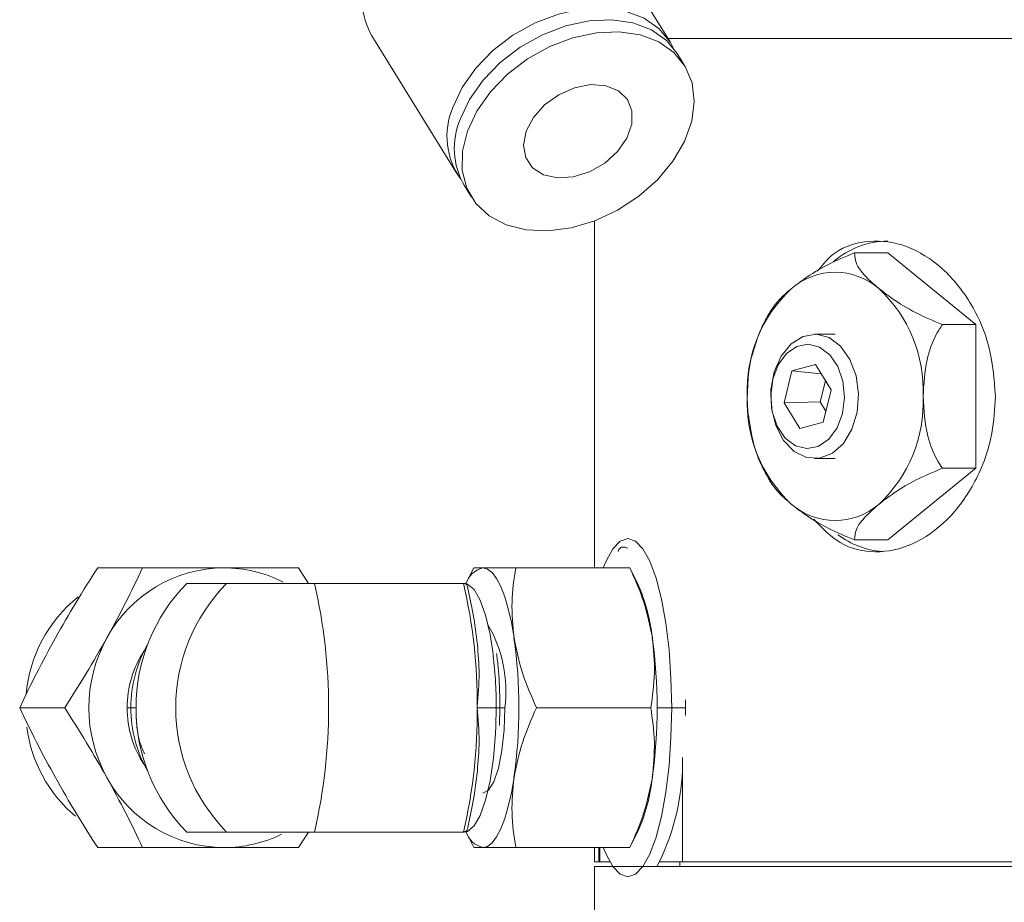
# Model space of a CAD drawing. Header units: inches. Extents: x -4.1 to 22.8, y -8.3 to 17.7.
# Tile 25 of 130: x -4.1 to -2.1, y 2.7 to 4.4. Entities that reach past the tile are written whole.
import ezdxf

# ---------------------------------------------------------------- set-up
doc = ezdxf.new("R2010")
doc.units = ezdxf.units.IN
doc.header["$MEASUREMENT"] = 0

msp = doc.modelspace()

# ---------------------------------------------------------------- linework, layer by layer
at = {"color": 7, "linetype": 'Continuous', "lineweight": 15}
for p, q in [((-2.7845, 4.4013), (-2.9551, 4.6778)), ((-3.384, 4.4132), (-3.2134, 4.1367)), ((-2.7887, 4.4082), (-0.0009, 4.4082)), ((-2.7887, 4.4082), (-0.0038, 4.4082)), ((-2.7551, 4.3537), (-2.7698, 4.3775)), ((-3.1986, 4.1128), (-3.1839, 4.089)), ((-2.9363, 4.0411), (-2.9363, 3.3434)), ((-2.3462, 3.9769), (-2.4134, 3.9769)), ((-2.1694, 3.8325), (-2.3462, 3.9769)), ((-2.1694, 3.8325), (-2.2366, 3.8325)), ((-2.1694, 3.5438), (-2.1694, 3.8325)), ((-2.4523, 3.8132), (-2.4936, 3.8132)), ((-2.492, 3.7526), (-2.5393, 3.7397)), ((-2.4604, 3.7011), (-2.492, 3.7526)), ((-2.5393, 3.7397), (-2.5551, 3.6753)), ((-2.4804, 3.7337), (-2.5393, 3.7397)), ((-2.4718, 3.7197), (-2.4822, 3.6771)), ((-2.4762, 3.6366), (-2.4604, 3.7011)), ((-2.4822, 3.6771), (-2.5551, 3.6753)), ((-2.5551, 3.6753), (-2.5235, 3.6237)), ((-2.4822, 3.6771), (-2.4708, 3.6585)), ((-2.5235, 3.6237), (-2.4762, 3.6366)), ((-2.4936, 3.5632), (-2.4523, 3.5632)), ((-2.3462, 3.3995), (-2.1694, 3.5438)), ((-2.1694, 3.5438), (-2.2366, 3.5438)), ((-2.3462, 3.3995), (-2.4134, 3.3995)), ((-3.9356, 3.3434), (-3.8451, 3.3434)), ((-3.5314, 3.3434), (-3.5118, 3.3122)), ((-3.1791, 3.3434), (-3.1948, 3.3117)), ((-2.8653, 3.3434), (-3.0949, 3.3434)), ((-2.8659, 3.3434), (-2.8653, 3.3434)), ((-2.8492, 3.3113), (-2.8651, 3.3434)), ((-3.7564, 3.3122), (-3.6762, 3.3122)), ((-3.4994, 3.3122), (-3.2, 3.3122)), ((-3.1987, 3.3122), (-3.2, 3.3122)), ((-3.1987, 3.3122), (-3.1972, 3.3121)), ((-2.7534, 3.078), (-2.7533, 3.0622)), ((-4.0924, 3.0622), (-4.0019, 3.0622)), ((-3.8688, 3.0622), (-3.8585, 3.0622)), ((-3.134, 3.0622), (-3.1726, 3.0622)), ((-3.134, 3.0622), (-3.1266, 3.0622)), ((-3.1274, 3.0261), (-3.1266, 3.0622)), ((-3.0529, 3.0622), (-2.8232, 3.0622)), ((-2.7811, 3.0622), (-2.7533, 3.0622)), ((-2.7533, 3.0622), (-2.7534, 3.0464)), ((-2.7596, 2.9623), (-2.7596, 2.7522)), ((-3.7564, 2.8122), (-3.6762, 2.8122)), ((-3.5118, 2.8122), (-3.5314, 2.7809)), ((-3.2, 2.8122), (-3.4994, 2.8122)), ((-3.2, 2.8122), (-3.1987, 2.8122)), ((-3.195, 2.8131), (-3.1791, 2.7809)), ((-2.8651, 2.7809), (-2.8492, 2.8131)), ((-3.9356, 2.7809), (-3.8451, 2.7809)), ((-2.8653, 2.7809), (-3.0949, 2.7809)), ((-2.9363, 2.7809), (-2.9363, 2.7522)), ((-2.9279, 2.7522), (-2.9279, 2.7809)), ((-2.9254, 2.7809), (-2.9254, 2.7522)), ((-2.8653, 2.7809), (-2.8659, 2.7809)), ((-2.9363, 2.7522), (-2.9279, 2.7522)), ((-2.9363, 2.7432), (-2.9363, 2.3682)), ((-2.9363, 2.7432), (-2.8996, 2.7432)), ((-2.9254, 2.7522), (-2.9279, 2.7522)), ((-2.9254, 2.7522), (-2.9053, 2.7522)), ((-2.8973, 2.7432), (0.9387, 2.7432)), ((-2.8052, 2.7522), (-2.7596, 2.7522)), ((-2.7648, 2.7522), (-2.7648, 2.7432)), ((-2.7596, 2.7522), (0.9387, 2.7522))]:
    msp.add_line(p, q, dxfattribs=at)
at = {"color": 8, "linetype": 'Continuous', "lineweight": 15}
for p, q in [((-3.8688, 3.0622), (-3.8765, 3.0622)), ((-3.134, 3.0622), (-3.1347, 3.0246)), ((-3.1266, 3.0622), (-3.1167, 3.0622)), ((-2.8102, 3.0622), (-2.7811, 3.0622))]:
    msp.add_line(p, q, dxfattribs=at)
at = {"color": 7, "linetype": 'Continuous', "lineweight": 15, "flags": 128}
for points in [[(-3.2214, 4.269), (-3.2024, 4.3094), (-3.1751, 4.3481), (-3.1406, 4.3836), (-3.1003, 4.4143), (-3.0558, 4.4392), (-3.009, 4.4571), (-2.9618, 4.4672), (-2.9161, 4.4693), (-2.8738, 4.4631), (-2.8367, 4.449), (-2.8061, 4.4276), (-2.7835, 4.3996), (-2.7778, 4.389)], [(-3.2067, 4.2452), (-3.1877, 4.2855), (-3.1604, 4.3242), (-3.1259, 4.3597), (-3.0856, 4.3905), (-3.0411, 4.4153), (-2.9943, 4.4332), (-2.9471, 4.4434), (-2.9014, 4.4454), (-2.8591, 4.4393), (-2.8219, 4.4252), (-2.7914, 4.4037), (-2.7698, 4.3775)], [(-3.192, 4.2213), (-3.173, 4.2617), (-3.1457, 4.3004), (-3.1112, 4.3359), (-3.0709, 4.3667), (-3.0264, 4.3915), (-2.9796, 4.4094), (-2.9324, 4.4195), (-2.8867, 4.4216), (-2.8444, 4.4155), (-2.8072, 4.4014), (-2.7767, 4.3799), (-2.7541, 4.3519), (-2.7402, 4.3186), (-2.7358, 4.2814), (-2.7409, 4.2416), (-2.7554, 4.201), (-2.7787, 4.1613), (-2.8097, 4.124), (-2.8474, 4.0907), (-2.89, 4.0627), (-2.9358, 4.0413), (-2.9831, 4.0272), (-3.0298, 4.021), (-3.074, 4.0231), (-3.1139, 4.0333), (-3.148, 4.0511), (-3.1747, 4.076), (-3.193, 4.1068), (-3.2022, 4.1422), (-3.2019, 4.181), (-3.192, 4.2213)], [(-3.0738, 4.2213), (-3.0593, 4.249), (-3.0368, 4.2743), (-3.0083, 4.2948), (-2.9764, 4.3088), (-2.9438, 4.3151), (-2.9136, 4.313), (-2.8883, 4.3027), (-2.8702, 4.2853), (-2.861, 4.2621), (-2.8614, 4.2353), (-2.8714, 4.2073), (-2.8901, 4.1805), (-2.9159, 4.1574), (-2.9464, 4.1399), (-2.979, 4.1297), (-3.0108, 4.1276), (-3.0389, 4.1338), (-3.0608, 4.1478), (-3.0746, 4.1684), (-3.0791, 4.1936), (-3.0738, 4.2213)], [(-2.4647, 3.8063), (-2.4414, 3.789), (-2.4227, 3.7627), (-2.4103, 3.7298), (-2.4053, 3.6933), (-2.4082, 3.6562), (-2.4186, 3.622), (-2.4358, 3.5937), (-2.458, 3.5738), (-2.4835, 3.564), (-2.5098, 3.5653), (-2.5347, 3.5775), (-2.5559, 3.5995), (-2.5716, 3.6294), (-2.5804, 3.6646), (-2.5815, 3.7018), (-2.5747, 3.7378), (-2.5608, 3.7694), (-2.5409, 3.7938), (-2.5168, 3.8088), (-2.4906, 3.8131), (-2.4647, 3.8063)], [(-2.4835, 3.7874), (-2.5063, 3.7932), (-2.5293, 3.7887), (-2.5502, 3.7743), (-2.567, 3.7515), (-2.5779, 3.7226), (-2.582, 3.6902), (-2.5788, 3.6577), (-2.5687, 3.6281), (-2.5526, 3.6044), (-2.5321, 3.589), (-2.5092, 3.5832), (-2.4862, 3.5877), (-2.4653, 3.6021), (-2.4486, 3.6248), (-2.4376, 3.6538), (-2.4335, 3.6862), (-2.4367, 3.7187), (-2.4469, 3.7483), (-2.463, 3.7719), (-2.4835, 3.7874)], [(-2.9186, 3.3434), (-2.9131, 3.3566), (-2.8992, 3.3817), (-2.8844, 3.397), (-2.8691, 3.4022), (-2.8538, 3.397), (-2.839, 3.3817), (-2.8251, 3.3566), (-2.8126, 3.3226), (-2.8017, 3.2807), (-2.7929, 3.2322), (-2.7864, 3.1785), (-2.7825, 3.1212), (-2.7811, 3.0622)], [(-3.1612, 3.3434), (-3.1517, 3.341), (-3.1424, 3.3339), (-3.1334, 3.322), (-3.1248, 3.3058), (-3.1169, 3.2853), (-3.1097, 3.2611), (-3.1035, 3.2334), (-3.0982, 3.2028)], [(-3.1931, 3.3113), (-3.1919, 3.3108), (-3.1787, 3.3), (-3.1663, 3.2787), (-3.1554, 3.248), (-3.1463, 3.2091), (-3.1409, 3.1747)], [(-3.1167, 3.0622), (-3.1182, 3.0177), (-3.1227, 2.9762), (-3.1297, 2.9406), (-3.139, 2.9132), (-3.1497, 2.8961), (-3.1612, 2.8902)], [(-2.7811, 3.0622), (-2.7825, 3.0031), (-2.7864, 2.9459), (-2.7929, 2.8922), (-2.8017, 2.8436), (-2.8126, 2.8017), (-2.8251, 2.7677), (-2.839, 2.7427), (-2.8538, 2.7274), (-2.8691, 2.7222), (-2.8844, 2.7274), (-2.8992, 2.7427), (-2.9131, 2.7677), (-2.9186, 2.7809)], [(-3.1347, 3.0246), (-3.1354, 3.0102), (-3.1396, 2.9605), (-3.1463, 2.9152), (-3.1554, 2.8764), (-3.1663, 2.8457), (-3.1787, 2.8244), (-3.1919, 2.8136), (-3.1987, 2.8122)], [(-3.0982, 2.9216), (-3.1035, 2.891), (-3.1097, 2.8633), (-3.1169, 2.8391), (-3.1248, 2.8186), (-3.1334, 2.8023), (-3.1424, 2.7905), (-3.1517, 2.7833), (-3.1612, 2.7809)]]:
    msp.add_lwpolyline(points, dxfattribs=at)
at = {"color": 7, "linetype": 'Continuous', "lineweight": 15}
for centre, radius, start, end in [((-3.2534, 4.4875), 0.1503, 157.3094, 209.6529), ((-3.0853, 4.2114), 0.1478, 157.0581, 215.6975), ((-3.068, 4.1872), 0.1503, 157.3095, 209.6529), ((-2.3429, 3.8254), 0.1753, 91.0791, 129.9902), ((-2.4523, 3.8034), 0.1344, 48.8938, 131.1062), ((-2.3486, 3.7), 0.2807, 133.1769, 182.4077), ((-2.556, 3.7), 0.2807, 357.5923, 46.8231), ((-2.3486, 3.6764), 0.2807, 177.5923, 226.823), ((-2.556, 3.6764), 0.2807, 313.177, 2.4077), ((-2.4523, 3.573), 0.1344, 228.8939, 311.1061), ((-2.3425, 3.5503), 0.1749, 233.4589, 265.076), ((-3.6799, 3.0732), 0.2702, 90.3902, 151.3448), ((-3.6819, 3.0792), 0.2642, 63.1242, 89.9542), ((-3.1491, 3.2969), 0.0481, 104.5759, 162.5392), ((-3.5038, 3.0632), 0.3546, 135.4179, 180.1715), ((-3.4218, 3.0622), 0.3567, 135.4997, 224.5003), ((-4.5871, 3.0622), 1.116, 347.0555, 12.9445), ((-4.194, 3.077), 1.0215, 359.1711, 13.313), ((-3.1981, 3.1591), 0.3806, 6.6015, 23.5801), ((-3.7972, 3.0641), 0.2835, 128.7174, 175.0295), ((-3.3803, 3.0957), 0.2657, 352.7573, 30.152), ((-3.6637, 3.0622), 0.2897, 150.9569, 209.0431), ((-3.6123, 3.0625), 0.2565, 150.3804, 180.0655), ((-4.0957, 3.0622), 1.0073, 351.9753, 8.0247), ((-3.8175, 3.0622), 1.0073, 351.9753, 8.0247), ((-3.6701, 3.0625), 0.2063, 146.4525, 180.0965), ((-3.6701, 3.0618), 0.2063, 179.9034, 213.5475), ((-3.6123, 3.0619), 0.2565, 179.9345, 209.6196), ((-3.5038, 3.0611), 0.3546, 179.8285, 224.5821), ((-4.194, 3.0474), 1.0215, 346.687, 0.8289), ((-3.7971, 3.0602), 0.2836, 187.485, 229.7175), ((-3.2133, 2.9533), 0.454, 332.4271, 357.7432), ((-3.6799, 3.0511), 0.2702, 208.6552, 269.6098), ((-3.1828, 2.9612), 0.365, 336.0539, 353.7645), ((-3.1491, 2.8275), 0.0481, 197.4608, 255.4241), ((-3.6819, 3.0451), 0.2642, 270.0437, 296.0431)]:
    msp.add_arc(centre, radius, start, end, dxfattribs=at)
at = {"color": 8, "linetype": 'Continuous', "lineweight": 15}
msp.add_arc((-3.9974, 3.0655), 0.8634, 359.7781, 7.2632, dxfattribs=at)
at = {"color": 7, "linetype": 'Continuous', "lineweight": 15}
for points, knots in [([(-2.1299, 3.6882), (-2.1327, 3.7231), (-2.1384, 3.7928), (-2.1815, 3.8859), (-2.2433, 3.9571), (-2.3179, 3.9987), (-2.3932, 4.0038), (-2.4528, 3.9831), (-2.4792, 3.9511), (-2.4882, 3.9402)], [0, 0, 0, 0, 0.153106, 0.306163, 0.460477, 0.615636, 0.769441, 0.921833, 1, 1, 1, 1]), ([(-2.4134, 3.9769), (-2.4318, 3.9692), (-2.4684, 3.9539), (-2.5107, 3.9278), (-2.532, 3.9114), (-2.5406, 3.9047)], [0, 0, 0, 0, 0.374601, 0.746176, 1, 1, 1, 1]), ([(-2.3639, 3.9047), (-2.3698, 3.9097), (-2.3892, 3.9263), (-2.4121, 3.9528), (-2.413, 3.9693), (-2.4134, 3.9769)], [0, 0, 0, 0, 0.192173, 0.631803, 1, 1, 1, 1]), ([(-2.5406, 3.9047), (-2.5467, 3.8996), (-2.5654, 3.8838), (-2.576, 3.8689), (-2.5831, 3.8588)], [0, 0, 0, 0, 0.322092, 1, 1, 1, 1]), ([(-2.2366, 3.8325), (-2.255, 3.8402), (-2.2916, 3.8555), (-2.3339, 3.8816), (-2.3552, 3.898), (-2.3639, 3.9047)], [0, 0, 0, 0, 0.374601, 0.746177, 1, 1, 1, 1]), ([(-2.583, 3.8588), (-2.5893, 3.8478), (-2.6032, 3.8239), (-2.6113, 3.7971), (-2.6157, 3.7826)], [0, 0, 0, 0, 0.456575, 1, 1, 1, 1]), ([(-2.2755, 3.6882), (-2.274, 3.713), (-2.2714, 3.757), (-2.2545, 3.8057), (-2.2409, 3.8261), (-2.2366, 3.8325)], [0, 0, 0, 0, 0.468578, 0.832628, 1, 1, 1, 1]), ([(-2.6157, 3.7826), (-2.6163, 3.7808), (-2.6228, 3.7627), (-2.6274, 3.7307), (-2.6286, 3.7007), (-2.629, 3.6882)], [0, 0, 0, 0, 0.058553, 0.60841, 1, 1, 1, 1]), ([(-2.629, 3.6898), (-2.629, 3.6772), (-2.6291, 3.6608), (-2.6259, 3.6449), (-2.6252, 3.6411)], [0, 0, 0, 0, 0.764454, 1, 1, 1, 1]), ([(-2.4954, 3.441), (-2.4784, 3.4235), (-2.4425, 3.3865), (-2.3717, 3.3702), (-2.2959, 3.3863), (-2.2244, 3.4364), (-2.1675, 3.5145), (-2.1349, 3.6033), (-2.1314, 3.6634), (-2.1299, 3.6882)], [0, 0, 0, 0, 0.136648, 0.288461, 0.438558, 0.588524, 0.74012, 0.892637, 1, 1, 1, 1]), ([(-2.2366, 3.5438), (-2.2398, 3.5485), (-2.2525, 3.567), (-2.2708, 3.6147), (-2.2738, 3.6611), (-2.2755, 3.6882)], [0, 0, 0, 0, 0.124089, 0.487389, 1, 1, 1, 1]), ([(-2.6252, 3.6411), (-2.6229, 3.6267), (-2.6178, 3.5938), (-2.6031, 3.552), (-2.5883, 3.527), (-2.5829, 3.5179)], [0, 0, 0, 0, 0.33027, 0.756749, 1, 1, 1, 1]), ([(-2.3639, 3.4717), (-2.3574, 3.4767), (-2.3361, 3.4933), (-2.2943, 3.5198), (-2.2547, 3.5363), (-2.2366, 3.5438)], [0, 0, 0, 0, 0.192174, 0.631803, 1, 1, 1, 1]), ([(-2.5834, 3.5176), (-2.5774, 3.5091), (-2.5671, 3.4942), (-2.5485, 3.4784), (-2.5406, 3.4717)], [0, 0, 0, 0, 0.57512, 1, 1, 1, 1]), ([(-2.5406, 3.4717), (-2.5342, 3.4666), (-2.5129, 3.45), (-2.471, 3.4236), (-2.4314, 3.407), (-2.4134, 3.3995)], [0, 0, 0, 0, 0.192173, 0.631803, 1, 1, 1, 1]), ([(-2.4134, 3.3995), (-2.4129, 3.4072), (-2.4121, 3.4225), (-2.3905, 3.4486), (-2.3716, 3.465), (-2.3639, 3.4717)], [0, 0, 0, 0, 0.374601, 0.746176, 1, 1, 1, 1]), ([(-2.889, 3.3764), (-2.8886, 3.3773), (-2.8839, 3.3879), (-2.8764, 3.3854), (-2.8696, 3.3832)], [0, 0, 0, 0, 0.078522, 1, 1, 1, 1]), ([(-4.0205, 3.2028), (-4.007, 3.2264), (-3.9798, 3.274), (-3.9504, 3.3201), (-3.9356, 3.3434)], [0, 0, 0, 0, 0.494511, 1, 1, 1, 1]), ([(-3.917, 3.2028), (-3.9042, 3.2264), (-3.8783, 3.274), (-3.8562, 3.3201), (-3.8451, 3.3434)], [0, 0, 0, 0, 0.494511, 1, 1, 1, 1]), ([(-3.8451, 3.3434), (-3.8178, 3.3434), (-3.7627, 3.3434), (-3.7089, 3.3434), (-3.6817, 3.3434)], [0, 0, 0, 0, 0.495459, 1, 1, 1, 1]), ([(-3.6817, 3.3434), (-3.6558, 3.3434), (-3.6033, 3.3434), (-3.5555, 3.3434), (-3.5314, 3.3434)], [0, 0, 0, 0, 0.494512, 1, 1, 1, 1]), ([(-3.1784, 3.3434), (-3.1782, 3.3434), (-3.178, 3.3434), (-3.1672, 3.3434), (-3.1612, 3.3434)], [0, 0, 0, 0, 0.4375681, 1, 1, 1, 1]), ([(-3.1612, 3.3434), (-3.153, 3.3434), (-3.1362, 3.3434), (-3.1088, 3.3434), (-3.0949, 3.3434)], [0, 0, 0, 0, 0.494511, 1, 1, 1, 1]), ([(-3.0949, 3.3434), (-3.0983, 3.3206), (-3.1051, 3.2745), (-3.1005, 3.2269), (-3.0982, 3.2028)], [0, 0, 0, 0, 0.495458, 1, 1, 1, 1]), ([(-2.8653, 3.3434), (-2.8551, 3.3206), (-2.8345, 3.2745), (-2.8249, 3.2269), (-2.82, 3.2028)], [0, 0, 0, 0, 0.495458, 1, 1, 1, 1]), ([(-3.6762, 3.3122), (-3.6692, 3.3122), (-3.6552, 3.3122), (-3.6106, 3.3122), (-3.5559, 3.3122), (-3.5182, 3.3122), (-3.4994, 3.3122)], [0, 0, 0, 0, 0.25, 0.5, 0.75, 1, 1, 1, 1]), ([(-3.2, 3.3122), (-3.1994, 3.3122), (-3.1981, 3.3121), (-3.1963, 3.3115), (-3.1947, 3.3105), (-3.193, 3.3089), (-3.1919, 3.3068), (-3.1913, 3.3044), (-3.1913, 3.303), (-3.1914, 3.3022)], [0, 0, 0, 0, 0.118002, 0.240106, 0.366977, 0.499235, 0.709227, 0.844576, 1, 1, 1, 1]), ([(-3.172, 3.1895), (-3.1745, 3.2102), (-3.1795, 3.2515), (-3.1874, 3.2853), (-3.1914, 3.3022)], [0, 0, 0, 0, 0.5, 1, 1, 1, 1]), ([(-4.0924, 3.0622), (-4.0815, 3.085), (-4.0595, 3.1311), (-4.0336, 3.1788), (-4.0205, 3.2028)], [0, 0, 0, 0, 0.495458, 1, 1, 1, 1]), ([(-4.0019, 3.0622), (-3.9873, 3.085), (-3.958, 3.1311), (-3.9307, 3.1788), (-3.917, 3.2028)], [0, 0, 0, 0, 0.495458, 1, 1, 1, 1]), ([(-3.172, 3.1895), (-3.1702, 3.1701), (-3.1675, 3.1403), (-3.1695, 3.0966), (-3.1716, 3.0737), (-3.1726, 3.0622)], [0, 0, 0, 0, 0.48321, 0.74126, 1, 1, 1, 1]), ([(-3.0982, 3.2028), (-3.0934, 3.1792), (-3.0838, 3.1316), (-3.0633, 3.0855), (-3.0529, 3.0622)], [0, 0, 0, 0, 0.49451, 1, 1, 1, 1]), ([(-2.82, 3.2028), (-2.8177, 3.1792), (-2.813, 3.1316), (-2.8198, 3.0855), (-2.8232, 3.0622)], [0, 0, 0, 0, 0.494511, 1, 1, 1, 1]), ([(-3.1266, 3.0622), (-3.1268, 3.0787), (-3.1271, 3.1018), (-3.1293, 3.1342), (-3.1311, 3.1544), (-3.1329, 3.1673), (-3.1334, 3.1709)], [0, 0, 0, 0, 0.439465, 0.610849, 0.891254, 1, 1, 1, 1]), ([(-4.0205, 2.9216), (-4.0333, 2.9451), (-4.0592, 2.9928), (-4.0813, 3.0389), (-4.0924, 3.0622)], [0, 0, 0, 0, 0.494511, 1, 1, 1, 1]), ([(-3.917, 2.9216), (-3.9304, 2.9451), (-3.9577, 2.9928), (-3.9871, 3.0389), (-4.0019, 3.0622)], [0, 0, 0, 0, 0.494511, 1, 1, 1, 1]), ([(-3.8413, 2.9695), (-3.8449, 2.9776), (-3.8532, 2.9962), (-3.8579, 3.0279), (-3.8583, 3.0507), (-3.8585, 3.0622)], [0, 0, 0, 0, 0.280231, 0.639635, 1, 1, 1, 1]), ([(-3.1726, 3.0622), (-3.1706, 3.0391), (-3.1666, 2.9945), (-3.1702, 2.9543), (-3.172, 2.9349)], [0, 0, 0, 0, 0.516199, 1, 1, 1, 1]), ([(-3.0529, 3.0622), (-3.0631, 3.0393), (-3.0837, 2.9933), (-3.0933, 2.9456), (-3.0982, 2.9216)], [0, 0, 0, 0, 0.495458, 1, 1, 1, 1]), ([(-2.8232, 3.0622), (-2.8199, 3.0393), (-2.8131, 2.9933), (-2.8177, 2.9456), (-2.82, 2.9216)], [0, 0, 0, 0, 0.495458, 1, 1, 1, 1]), ([(-3.172, 2.9349), (-3.1745, 2.9142), (-3.1795, 2.8729), (-3.1874, 2.8391), (-3.1914, 2.8222)], [0, 0, 0, 0, 0.5, 1, 1, 1, 1]), ([(-3.9356, 2.7809), (-3.9501, 2.8038), (-3.9795, 2.8499), (-4.0068, 2.8975), (-4.0205, 2.9216)], [0, 0, 0, 0, 0.495457, 1, 1, 1, 1]), ([(-3.8451, 2.7809), (-3.856, 2.8038), (-3.878, 2.8499), (-3.9039, 2.8975), (-3.917, 2.9216)], [0, 0, 0, 0, 0.495458, 1, 1, 1, 1]), ([(-3.0982, 2.9216), (-3.1005, 2.898), (-3.1051, 2.8503), (-3.0983, 2.8042), (-3.0949, 2.7809)], [0, 0, 0, 0, 0.494511, 1, 1, 1, 1]), ([(-2.82, 2.9216), (-2.8247, 2.898), (-2.8343, 2.8503), (-2.8549, 2.8042), (-2.8653, 2.7809)], [0, 0, 0, 0, 0.494511, 1, 1, 1, 1]), ([(-3.4994, 2.8122), (-3.5182, 2.8122), (-3.5559, 2.8122), (-3.6106, 2.8122), (-3.6552, 2.8122), (-3.6692, 2.8122), (-3.6762, 2.8122)], [0, 0, 0, 0, 0.25, 0.5, 0.75, 1, 1, 1, 1]), ([(-3.1914, 2.8222), (-3.1913, 2.8214), (-3.1913, 2.8199), (-3.1919, 2.8175), (-3.193, 2.8155), (-3.1947, 2.8139), (-3.1963, 2.8129), (-3.1981, 2.8123), (-3.1994, 2.8122), (-3.2, 2.8122)], [0, 0, 0, 0, 0.1554001, 0.2907401, 0.5007647, 0.6330024, 0.759875, 0.8819881, 1, 1, 1, 1]), ([(-3.6817, 2.7809), (-3.7083, 2.7809), (-3.7621, 2.7809), (-3.8172, 2.7809), (-3.8451, 2.7809)], [0, 0, 0, 0, 0.494511, 1, 1, 1, 1]), ([(-3.5314, 2.7809), (-3.555, 2.7809), (-3.6028, 2.7809), (-3.6552, 2.7809), (-3.6817, 2.7809)], [0, 0, 0, 0, 0.495458, 1, 1, 1, 1]), ([(-3.1612, 2.7809), (-3.1671, 2.7809), (-3.1779, 2.7809), (-3.1782, 2.7809), (-3.1783, 2.7809)], [0, 0, 0, 0, 0.5512257, 1, 1, 1, 1]), ([(-3.0949, 2.7809), (-3.1085, 2.7809), (-3.136, 2.7809), (-3.1528, 2.7809), (-3.1612, 2.7809)], [0, 0, 0, 0, 0.495458, 1, 1, 1, 1])]:
    msp.add_open_spline(points, degree=3, knots=knots, dxfattribs=at)

doc.saveas('drawing.dxf')
